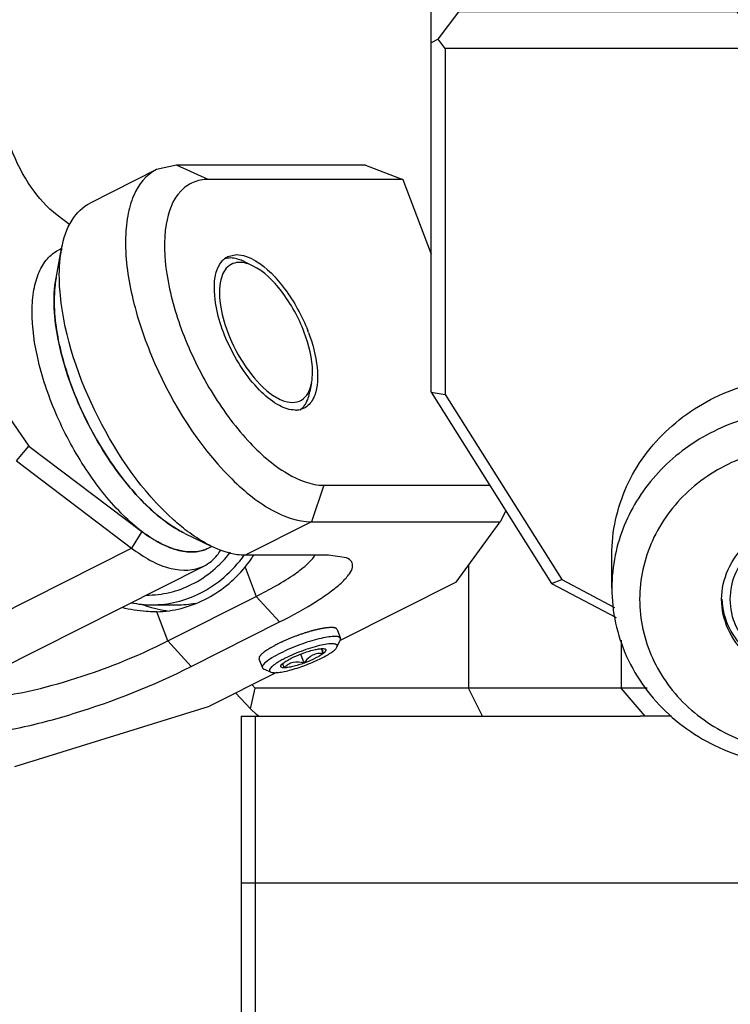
# Model space of a CAD drawing. Header units: millimetres. Extents: x -491 to 2059, y -393 to 795.
# Tile 11 of 256: x -320.6 to -318.05, y -103.45 to -99.91. Entities that reach past the tile are written whole.
import ezdxf

# ---------------------------------------------------------------- set-up
doc = ezdxf.new("R2010")
doc.units = ezdxf.units.MM
doc.header["$LTSCALE"] = 462.55
doc.layers.get('0').update_dxf_attribs({"linetype": 'CONTINUOUS'})
for name, color, linetype in [('2ND_ARM_V2_PITCH_ABL378', 7, 'CONTINUOUS'), ('2ND_ARM_V2_PITCH_ABL390', 7, 'CONTINUOUS'), ('A2300201_ABL322', 7, 'CONTINUOUS'), ('A2300201_ABL339', 7, 'CONTINUOUS'), ('A2400201_ABL358', 7, 'CONTINUOUS'), ('A2410102_ABL383', 7, 'CONTINUOUS'), ('FWSRM-D10-V4-E2-T2_5_PBL397', 7, 'CONTINUOUS'), ('M2300101_PBL381', 7, 'CONTINUOUS'), ('M2300101_PBL391', 7, 'CONTINUOUS'), ('M2300201_PBL377', 7, 'CONTINUOUS'), ('M2300201_PBL382', 7, 'CONTINUOUS'), ('M2300602_PBL408', 7, 'CONTINUOUS'), ('M2300602_PBL794', 7, 'CONTINUOUS'), ('M2410102_PBL384', 7, 'CONTINUOUS'), ('M2420202_PBL368', 7, 'CONTINUOUS'), ('M2420301_PBL392', 7, 'CONTINUOUS'), ('SSHH-ST-M3-5_203_PBL380', 7, 'CONTINUOUS'), ('WFM_0608_06_2_PBL422', 7, 'CONTINUOUS'), ('왼쪽_14_VBL319', 7, 'CONTINUOUS')]:
    doc.layers.add(name, color=color, linetype=linetype)

# ---------------------------------------------------------------- blocks, each defined once
blk = doc.blocks.new('M2300201_PBL377', base_point=(1696.631, 2916.29))
at = {"layer": 'M2300201_PBL377', "color": 7}
for p, q in [((1704.082, 2918.871), (1703.624, 2919.217)), ((1697.996, 2917.573), (1702.612, 2910.911)), ((1702.158, 2910.376), (1702.612, 2910.911)), ((1702.612, 2910.911), (1706.674, 2907.84)), ((1702.158, 2910.376), (1706.302, 2907.244)), ((1700.172, 2902.198), (1708.903, 2906.598))]:
    blk.add_line(p, q, dxfattribs=at)
at = {"layer": 'M2300201_PBL377', "color": 2}
for p in [(1706.674, 2907.84), (1697.571, 2902.844)]:
    blk.add_line(p, (1706.302, 2907.244), dxfattribs=at)
at = {"layer": 'M2300201_PBL377', "color": 7}
for centre, radius, start, end in [((1710.053, 2912.31), 5.603, 232.9117, 233.6038), ((1708.783, 2910.133), 3.076, 247.2109, 248.149)]:
    blk.add_arc(centre, radius, start, end, dxfattribs=at)
for points, knots in [([(1703.624, 2919.217), (1703.26, 2919.492), (1702.612, 2920.245), (1702.157, 2921.114), (1701.974, 2921.598)], [0, 0, 0, 0, 0.468815, 1, 1, 1, 1]), ([(1706.728, 2907.8), (1706.8, 2907.747), (1707.073, 2907.556), (1707.367, 2907.391), (1707.592, 2907.297)], [0, 0, 0, 0, 0.267628, 1, 1, 1, 1]), ([(1706.302, 2907.244), (1706.728, 2906.922), (1707.533, 2906.42), (1708.551, 2906.421), (1708.903, 2906.598)], [0, 0, 0, 0, 0.575117, 1, 1, 1, 1]), ([(1707.638, 2907.278), (1707.708, 2907.249), (1707.97, 2907.156), (1708.249, 2907.104), (1708.452, 2907.104)], [0, 0, 0, 0, 0.270995, 1, 1, 1, 1]), ([(1708.903, 2906.598), (1709.086, 2906.69), (1709.307, 2906.877), (1709.468, 2907.105), (1709.507, 2907.168)], [0, 0, 0, 0, 0.735377, 1, 1, 1, 1])]:
    blk.add_open_spline(points, degree=3, knots=knots, dxfattribs=at)
blk.add_open_spline([(1708.452, 2907.104), (1708.667, 2907.104), (1708.888, 2907.15), (1709.079, 2907.247)], degree=3, dxfattribs=at)
blk = doc.blocks.new('WFM_0608_06_2_PBL422', base_point=(1705.955, 2912.56))
at = {"layer": 'WFM_0608_06_2_PBL422', "color": 7}
for p, q in [((1703.785, 2918.016), (1703.674, 2917.961)), ((1709.185, 2907.3), (1709.074, 2907.245))]:
    blk.add_line(p, q, dxfattribs=at)
blk.add_arc((1707.146, 2916.293), 3.619, 169.3465, 170.3014, dxfattribs=at)
for points, knots in [([(1708.453, 2907.104), (1708.033, 2907.104), (1707.359, 2907.357), (1706.553, 2907.91), (1705.637, 2908.743), (1704.589, 2910.085), (1703.585, 2911.935), (1702.915, 2913.861), (1702.681, 2915.423), (1702.762, 2916.506), (1702.939, 2917.15), (1703.236, 2917.654), (1703.523, 2917.885), (1703.674, 2917.961)], [0, 0, 0, 0, 0.092907, 0.151255, 0.217087, 0.36602, 0.526236, 0.681274, 0.815862, 0.87227, 0.920814, 0.962499, 1, 1, 1, 1]), ([(1703.579, 2916.903), (1703.563, 2916.811), (1703.51, 2916.409), (1703.512, 2916.002), (1703.535, 2915.691)], [0, 0, 0, 0, 0.231173, 1, 1, 1, 1]), ([(1703.535, 2915.691), (1703.582, 2915.044), (1703.868, 2913.689), (1704.66, 2911.739), (1705.756, 2909.943), (1706.675, 2908.906), (1707.167, 2908.483)], [0, 0, 0, 0, 0.236311, 0.499992, 0.763678, 1, 1, 1, 1]), ([(1707.167, 2908.483), (1707.246, 2908.415), (1707.548, 2908.168), (1707.874, 2907.95), (1708.127, 2907.818)], [0, 0, 0, 0, 0.268067, 1, 1, 1, 1]), ([(1709.074, 2907.245), (1709.028, 2907.221), (1708.831, 2907.137), (1708.614, 2907.104), (1708.453, 2907.104)], [0, 0, 0, 0, 0.243734, 1, 1, 1, 1])]:
    blk.add_open_spline(points, degree=3, knots=knots, dxfattribs=at)
blk = doc.blocks.new('A2300201_ABL322', base_point=(1631.376, 3093.435))
at = {"layer": 'M2300201_PBL377'}
blk.add_blockref('M2300201_PBL377', (1696.631, 2916.29), dxfattribs=at)
at = {"layer": 'WFM_0608_06_2_PBL422'}
blk.add_blockref('WFM_0608_06_2_PBL422', (1705.955, 2912.56), dxfattribs=at)
blk = doc.blocks.new('M2300201_PBL382', base_point=(1727.024, 2917.64))
at = {"layer": 'M2300201_PBL382', "color": 7}
for p, q in [((1718.074, 2930.533), (1717.324, 2930.145)), ((1718.074, 2930.533), (1718.309, 2930.533)), ((1718.074, 2926.533), (1718.074, 2930.533)), ((1727.839, 2930.533), (1728.074, 2930.533)), ((1728.074, 2930.533), (1728.824, 2930.145)), ((1728.074, 2926.533), (1728.074, 2930.533)), ((1717.074, 2929.816), (1717.324, 2930.145)), ((1728.824, 2930.145), (1729.074, 2929.816)), ((1717.074, 2912.849), (1717.074, 2929.816)), ((1729.074, 2916.998), (1729.074, 2929.816)), ((1718.222, 2929.017), (1718.225, 2929.021)), ((1718.233, 2929.016), (1718.234, 2929.02)), ((1727.913, 2929.02), (1727.915, 2929.016)), ((1727.922, 2929.021), (1727.925, 2929.017)), ((1717.324, 2925.545), (1718.074, 2926.533)), ((1728.074, 2926.533), (1718.074, 2926.533)), ((1728.074, 2926.533), (1728.824, 2925.545)), ((1717.324, 2925.545), (1717.074, 2925.416)), ((1717.574, 2925.216), (1717.324, 2925.545)), ((1728.824, 2925.545), (1728.574, 2925.216)), ((1729.074, 2925.416), (1728.824, 2925.545)), ((1728.574, 2925.216), (1717.574, 2925.216)), ((1717.574, 2925.216), (1717.574, 2912.772)), ((1728.574, 2916.798), (1728.574, 2925.216)), ((1730.324, 2919.413), (1733.824, 2917.561)), ((1733.339, 2913.418), (1730.324, 2915.013)), ((1731.961, 2913.418), (1730.074, 2914.417)), ((1717.074, 2912.849), (1717.574, 2912.772)), ((1717.074, 2912.849), (1721.404, 2905.976)), ((1717.574, 2912.772), (1721.77, 2906.111)), ((1721.404, 2905.976), (1721.77, 2906.111)), ((1721.404, 2905.976), (1723.725, 2904.747)), ((1721.77, 2906.111), (1723.674, 2905.103))]:
    blk.add_line(p, q, dxfattribs=at)
at = {"layer": 'M2300201_PBL382', "color": 2}
for p, q in [((1730.324, 2919.413), (1730.324, 2915.013)), ((1733.824, 2917.561), (1733.824, 2913.418)), ((1728.574, 2916.798), (1729.074, 2916.998)), ((1730.074, 2914.417), (1730.324, 2915.013))]:
    blk.add_line(p, q, dxfattribs=at)
at = {"layer": 'M2300201_PBL382', "color": 7}
for centre, radius, start, end in [((1719.263, 2928.368), 1.226, 145.9909, 147.8177), ((1719.294, 2928.348), 1.263, 145.5712, 145.9974), ((1719.345, 2928.311), 1.326, 142.7197, 145.5513), ((1726.802, 2928.311), 1.326, 34.4487, 37.2804), ((1726.854, 2928.348), 1.263, 34.0026, 34.4288), ((1726.885, 2928.368), 1.226, 32.1823, 34.0091), ((1720.164, 2929.592), 2.502, 230.563, 235.057), ((1720.341, 2929.838), 2.805, 234.985, 235.6471), ((1725.806, 2929.838), 2.805, 304.3529, 305.0151), ((1725.983, 2929.592), 2.502, 304.9431, 309.4371), ((1730.769, 2911.784), 6.535, 50.4288, 62.1363)]:
    blk.add_arc(centre, radius, start, end, dxfattribs=at)
for points in [[(1718.074, 2928.533), (1718.074, 2928.701), (1718.133, 2928.874), (1718.222, 2929.017)], [(1727.925, 2929.017), (1728.014, 2928.874), (1728.074, 2928.701), (1728.074, 2928.533)], [(1718.274, 2928.349), (1718.274, 2928.442), (1718.291, 2928.537), (1718.323, 2928.624)], [(1727.824, 2928.624), (1727.856, 2928.537), (1727.874, 2928.442), (1727.874, 2928.349)], [(1718.106, 2928.306), (1718.085, 2928.379), (1718.074, 2928.456), (1718.074, 2928.533)], [(1718.308, 2927.928), (1718.219, 2928.04), (1718.145, 2928.168), (1718.106, 2928.306)], [(1718.323, 2928.074), (1718.291, 2928.162), (1718.274, 2928.256), (1718.274, 2928.349)], [(1727.874, 2928.349), (1727.874, 2928.256), (1727.856, 2928.162), (1727.824, 2928.074)], [(1728.041, 2928.306), (1728.002, 2928.168), (1727.928, 2928.04), (1727.839, 2927.928)], [(1728.074, 2928.533), (1728.074, 2928.456), (1728.062, 2928.379), (1728.041, 2928.306)], [(1718.575, 2927.66), (1718.478, 2927.74), (1718.386, 2927.829), (1718.308, 2927.928)], [(1727.839, 2927.928), (1727.761, 2927.829), (1727.67, 2927.74), (1727.572, 2927.66)]]:
    blk.add_open_spline(points, degree=3, dxfattribs=at)
for points, knots in [([(1718.57, 2927.685), (1718.542, 2927.715), (1718.442, 2927.833), (1718.361, 2927.968), (1718.323, 2928.074)], [0, 0, 0, 0, 0.26994, 1, 1, 1, 1]), ([(1727.824, 2928.074), (1727.786, 2927.968), (1727.705, 2927.833), (1727.605, 2927.715), (1727.577, 2927.685)], [0, 0, 0, 0, 0.730061, 1, 1, 1, 1]), ([(1723.074, 2926.533), (1722.24, 2926.533), (1720.755, 2926.676), (1719.299, 2927.153), (1718.758, 2927.523)], [0, 0, 0, 0, 0.559867, 1, 1, 1, 1]), ([(1727.389, 2927.523), (1726.848, 2927.153), (1725.393, 2926.676), (1723.908, 2926.533), (1723.074, 2926.533)], [0, 0, 0, 0, 0.440133, 1, 1, 1, 1]), ([(1729.074, 2921.398), (1729.074, 2921), (1729.319, 2920.174), (1729.958, 2919.607), (1730.324, 2919.413)], [0, 0, 0, 0, 0.490215, 1, 1, 1, 1]), ([(1730.324, 2915.013), (1729.958, 2915.207), (1729.319, 2915.774), (1729.074, 2916.6), (1729.074, 2916.998)], [0, 0, 0, 0, 0.509785, 1, 1, 1, 1]), ([(1730.074, 2914.417), (1729.635, 2914.649), (1728.868, 2915.329), (1728.574, 2916.32), (1728.574, 2916.798)], [0, 0, 0, 0, 0.509785, 1, 1, 1, 1]), ([(1734.932, 2916.822), (1735.453, 2916.39), (1736.352, 2915.365), (1736.848, 2914.091), (1736.973, 2913.444)], [0, 0, 0, 0, 0.506273, 1, 1, 1, 1])]:
    blk.add_open_spline(points, degree=3, knots=knots, dxfattribs=at)
blk = doc.blocks.new('A2300201_ABL339', base_point=(1727.023, 3094.927))
at = {"layer": 'M2300201_PBL382'}
blk.add_blockref('M2300201_PBL382', (1727.024, 2917.64), dxfattribs=at)
blk = doc.blocks.new('M2420202_PBL368', base_point=(1766.16, 2875.452))
at = {"layer": 'M2420202_PBL368', "color": 7}
for q in [(1822.073, 2895.202), (1710.246, 2883.142)]:
    blk.add_line((1710.246, 2895.202), q, dxfattribs=at)
at = {"layer": 'M2420202_PBL368', "color": 2}
blk.add_line((1710.746, 2895.202), (1710.746, 2883.325), dxfattribs=at)
blk = doc.blocks.new('M2410102_PBL384', base_point=(1776.573, 2909.202))
at = {"layer": 'M2410102_PBL384', "color": 2}
for p, q in [((1718.418, 2906.631), (1718.418, 2902.202)), ((1723.909, 2903.927), (1723.909, 2902.202)), ((1718.918, 2901.202), (1718.418, 2902.202)), ((1724.775, 2901.202), (1723.909, 2902.202))]:
    blk.add_line(p, q, dxfattribs=at)
at = {"layer": 'M2410102_PBL384', "color": 7}
for p, q in [((1710.053, 2902.031), (1710.583, 2901.459)), ((1710.583, 2901.459), (1710.749, 2902.202)), ((1710.635, 2902.325), (1710.749, 2902.202)), ((1724.84, 2902.202), (1710.749, 2902.202)), ((1710.8, 2901.261), (1710.583, 2901.459)), ((1710.864, 2901.202), (1710.8, 2901.261)), ((1725.714, 2901.202), (1724.594, 2901.202))]:
    blk.add_line(p, q, dxfattribs=at)
blk = doc.blocks.new('A2410102_ABL383', base_point=(1776.573, 2909.202))
at = {"layer": 'M2410102_PBL384'}
blk.add_blockref('M2410102_PBL384', (1776.573, 2909.202), dxfattribs=at)
blk = doc.blocks.new('M2420301_PBL392', base_point=(1766.16, 2898.202))
at = {"layer": 'M2420301_PBL392', "color": 7}
for p, q in [((1710.246, 2901.202), (1724.594, 2901.202)), ((1710.246, 2901.202), (1710.246, 2895.202)), ((1710.246, 2895.202), (1822.073, 2895.202))]:
    blk.add_line(p, q, dxfattribs=at)
at = {"layer": 'M2420301_PBL392', "color": 2}
blk.add_line((1710.746, 2901.202), (1710.746, 2895.202), dxfattribs=at)
blk = doc.blocks.new('A2400201_ABL358', base_point=(1775.977, 2871.702))
at = {"layer": 'A2410102_ABL383'}
blk.add_blockref('A2410102_ABL383', (1776.573, 2909.202), dxfattribs=at)
at = {"layer": 'M2420202_PBL368'}
blk.add_blockref('M2420202_PBL368', (1766.16, 2875.452), dxfattribs=at)
at = {"layer": 'M2420301_PBL392'}
blk.add_blockref('M2420301_PBL392', (1766.16, 2898.202), dxfattribs=at)
blk = doc.blocks.new('SSHH-ST-M3-5_203_PBL380', base_point=(1712.349, 2903.54))
at = {"layer": 'SSHH-ST-M3-5_203_PBL380', "color": 7}
for p, q in [((1713.69, 2904.317), (1713.811, 2903.997)), ((1713.687, 2903.683), (1713.803, 2903.928)), ((1713.196, 2903.456), (1713.131, 2903.627)), ((1710.884, 2903.257), (1711.005, 2902.936)), ((1712.509, 2903.11), (1712.386, 2903.433)), ((1711.306, 2902.783), (1711.056, 2902.89))]:
    blk.add_line(p, q, dxfattribs=at)
for centre, radius, start, end in [((1711.77, 2902.39), 0.985, 130.4045, 131.4455), ((1712.175, 2902.583), 0.671, 128.3411, 130.4073)]:
    blk.add_arc(centre, radius, start, end, dxfattribs=at)
for points, knots in [([(1713.811, 2903.997), (1713.8, 2904.025), (1713.743, 2904.054), (1713.662, 2904.065), (1713.527, 2904.068), (1713.317, 2904.042), (1713.024, 2903.98), (1712.691, 2903.885), (1712.339, 2903.764), (1711.991, 2903.625), (1711.766, 2903.52), (1711.658, 2903.466)], [0, 0, 0, 0, 0.039948, 0.071182, 0.111083, 0.216043, 0.350204, 0.505683, 0.672841, 0.841148, 1, 1, 1, 1]), ([(1713.687, 2903.683), (1713.693, 2903.696), (1713.702, 2903.724), (1713.684, 2903.766), (1713.639, 2903.789), (1713.542, 2903.808), (1713.369, 2903.798), (1713.115, 2903.753), (1712.81, 2903.673), (1712.478, 2903.564), (1712.146, 2903.434), (1711.93, 2903.335), (1711.827, 2903.283)], [0, 0, 0, 0, 0.021635, 0.039714, 0.062006, 0.093069, 0.185321, 0.315185, 0.474016, 0.650063, 0.829959, 1, 1, 1, 1]), ([(1713.803, 2903.928), (1713.806, 2903.934), (1713.815, 2903.956), (1713.817, 2903.981), (1713.811, 2903.997)], [0, 0, 0, 0, 0.293319, 1, 1, 1, 1]), ([(1711.658, 2903.466), (1711.554, 2903.414), (1711.372, 2903.315), (1711.2, 2903.198), (1711.131, 2903.14)], [0, 0, 0, 0, 0.565231, 1, 1, 1, 1]), ([(1712.044, 2903.283), (1712.075, 2903.298), (1712.207, 2903.362), (1712.342, 2903.418), (1712.446, 2903.456)], [0, 0, 0, 0, 0.237167, 1, 1, 1, 1]), ([(1712.446, 2903.456), (1712.58, 2903.506), (1712.773, 2903.567), (1713.015, 2903.618), (1713.119, 2903.629), (1713.165, 2903.629)], [0, 0, 0, 0, 0.578669, 0.816641, 1, 1, 1, 1]), ([(1713.196, 2903.456), (1713.131, 2903.46), (1712.999, 2903.458), (1712.871, 2903.419), (1712.812, 2903.389)], [0, 0, 0, 0, 0.497564, 1, 1, 1, 1]), ([(1713.196, 2903.456), (1713.157, 2903.425), (1713.064, 2903.364), (1712.966, 2903.311), (1712.91, 2903.283)], [0, 0, 0, 0, 0.443391, 1, 1, 1, 1]), ([(1713.127, 2903.283), (1713.198, 2903.319), (1713.327, 2903.388), (1713.494, 2903.493), (1713.613, 2903.587), (1713.672, 2903.652), (1713.687, 2903.683)], [0, 0, 0, 0, 0.342576, 0.62993, 0.850719, 1, 1, 1, 1]), ([(1713.144, 2903.63), (1713.147, 2903.619), (1713.163, 2903.561), (1713.181, 2903.503), (1713.196, 2903.456)], [0, 0, 0, 0, 0.184673, 1, 1, 1, 1]), ([(1713.165, 2903.629), (1713.174, 2903.629), (1713.206, 2903.628), (1713.238, 2903.624), (1713.258, 2903.616)], [0, 0, 0, 0, 0.304048, 1, 1, 1, 1]), ([(1713.258, 2903.616), (1713.269, 2903.611), (1713.293, 2903.595), (1713.289, 2903.558), (1713.273, 2903.532), (1713.245, 2903.497), (1713.217, 2903.473), (1713.196, 2903.456)], [0, 0, 0, 0, 0.180477, 0.351741, 0.469745, 0.616321, 1, 1, 1, 1]), ([(1711.118, 2903.128), (1711.097, 2903.11), (1711.062, 2903.076), (1711.014, 2903.017), (1710.995, 2902.962), (1711.005, 2902.936)], [0, 0, 0, 0, 0.355027, 0.634348, 1, 1, 1, 1]), ([(1711.827, 2903.283), (1711.774, 2903.256), (1711.675, 2903.204), (1711.54, 2903.124), (1711.428, 2903.048), (1711.343, 2902.978), (1711.286, 2902.917), (1711.258, 2902.867), (1711.257, 2902.833), (1711.269, 2902.803), (1711.291, 2902.79), (1711.306, 2902.783)], [0, 0, 0, 0, 0.218026, 0.4124, 0.578713, 0.71366, 0.815691, 0.886827, 0.914234, 0.939905, 1, 1, 1, 1]), ([(1711.306, 2902.783), (1711.34, 2902.769), (1711.434, 2902.759), (1711.597, 2902.77), (1711.807, 2902.807), (1712.15, 2902.891), (1712.599, 2903.042), (1712.955, 2903.196), (1713.127, 2903.283)], [0, 0, 0, 0, 0.057861, 0.144544, 0.257673, 0.392164, 0.697708, 1, 1, 1, 1]), ([(1711.672, 2903.016), (1711.675, 2903.022), (1711.693, 2903.052), (1711.719, 2903.076), (1711.74, 2903.094)], [0, 0, 0, 0, 0.194927, 1, 1, 1, 1]), ([(1711.79, 2902.937), (1711.785, 2902.952), (1711.768, 2903.005), (1711.752, 2903.058), (1711.742, 2903.096)], [0, 0, 0, 0, 0.294907, 1, 1, 1, 1]), ([(1711.759, 2903.11), (1711.797, 2903.14), (1711.891, 2903.202), (1711.989, 2903.255), (1712.044, 2903.283)], [0, 0, 0, 0, 0.443391, 1, 1, 1, 1]), ([(1712.509, 2903.11), (1712.38, 2903.143), (1712.172, 2903.169), (1711.931, 2903.063), (1711.834, 2902.981), (1711.79, 2902.937)], [0, 0, 0, 0, 0.51507, 0.758673, 1, 1, 1, 1]), ([(1712.509, 2903.11), (1712.374, 2903.06), (1712.181, 2902.998), (1711.939, 2902.948), (1711.835, 2902.937), (1711.79, 2902.937)], [0, 0, 0, 0, 0.578669, 0.816641, 1, 1, 1, 1]), ([(1712.812, 2903.389), (1712.782, 2903.374), (1712.664, 2903.301), (1712.57, 2903.194), (1712.509, 2903.11)], [0, 0, 0, 0, 0.244215, 1, 1, 1, 1]), ([(1712.91, 2903.283), (1712.879, 2903.267), (1712.748, 2903.204), (1712.613, 2903.148), (1712.509, 2903.11)], [0, 0, 0, 0, 0.237167, 1, 1, 1, 1]), ([(1711.005, 2902.936), (1711.007, 2902.931), (1711.018, 2902.91), (1711.039, 2902.897), (1711.056, 2902.89)], [0, 0, 0, 0, 0.221672, 1, 1, 1, 1]), ([(1711.79, 2902.937), (1711.768, 2902.937), (1711.732, 2902.939), (1711.686, 2902.951), (1711.66, 2902.982), (1711.667, 2903.006), (1711.672, 2903.016)], [0, 0, 0, 0, 0.36927, 0.624436, 0.801719, 1, 1, 1, 1])]:
    blk.add_open_spline(points, degree=3, knots=knots, dxfattribs=at)
blk = doc.blocks.new('M2300101_PBL381', base_point=(1704.096, 2910.203))
at = {"layer": 'M2300101_PBL381', "color": 7}
for p, q in [((1707.193, 2920.854), (1704.811, 2919.654)), ((1707.918, 2921.018), (1707.193, 2920.854)), ((1714.711, 2921.018), (1707.918, 2921.018)), ((1714.711, 2921.018), (1716.058, 2920.502)), ((1716.058, 2920.502), (1709.058, 2920.502)), ((1716.058, 2920.502), (1717.074, 2917.815)), ((1703.588, 2916.956), (1703.786, 2918.014)), ((1709.764, 2917.726), (1710.08, 2917.798)), ((1713.215, 2909.503), (1719.181, 2909.504)), ((1719.759, 2908.586), (1719.561, 2908.187)), ((1712.768, 2908.187), (1719.561, 2908.187)), ((1717.97, 2906.021), (1719.561, 2908.187)), ((1708.216, 2907.774), (1709.184, 2907.302)), ((1713.387, 2906.987), (1710.387, 2906.987)), ((1714.032, 2906.893), (1713.387, 2906.987)), ((1717.97, 2906.021), (1713.806, 2903.923)), ((1707.603, 2903.904), (1710.778, 2905.504)), ((1707.206, 2904.954), (1707.111, 2904.953)), ((1708.449, 2902.987), (1711.624, 2904.587)), ((1711.512, 2902.767), (1709.103, 2901.553)), ((1702.099, 2899.387), (1709.103, 2901.553))]:
    blk.add_line(p, q, dxfattribs=at)
at = {"layer": 'M2300101_PBL381', "color": 2}
for p, q in [((1709.058, 2920.502), (1707.918, 2921.018)), ((1713.215, 2909.503), (1712.768, 2908.187)), ((1712.768, 2908.187), (1710.387, 2906.987)), ((1710.381, 2906.554), (1710.778, 2905.504)), ((1710.778, 2905.504), (1711.624, 2904.587)), ((1707.603, 2903.904), (1707.206, 2904.954)), ((1707.603, 2903.904), (1708.449, 2902.987))]:
    blk.add_line(p, q, dxfattribs=at)
at = {"layer": 'M2300101_PBL381', "color": 7}
for centre, radius, start, end in [((1707.912, 2917.246), 4.197, 169.4479, 170.1671), ((1710.093, 2917.102), 0.707, 130.0013, 136.8773), ((1710.068, 2917.13), 0.669, 127.5105, 129.9518), ((1710.056, 2917.146), 0.65, 116.7267, 127.5177), ((1706.814, 2912.792), 6.251, 20.7055, 21.2697), ((1712.194, 2912.994), 0.786, 269.9676, 274.9499), ((1712.2, 2912.928), 0.72, 274.9198, 283.2872), ((1712.352, 2913.191), 6.7, 232.7399, 232.9129), ((1707.564, 2908.909), 3.671, 325.8069, 328.2664), ((1707.579, 2908.899), 3.654, 320.0708, 325.8082), ((1708.139, 2909.026), 4.076, 249.0137, 254.0405), ((1708.128, 2908.988), 4.037, 254.046, 257.0534), ((1708.119, 2908.949), 3.996, 257.0501, 263.2776)]:
    blk.add_arc(centre, radius, start, end, dxfattribs=at)
for points, knots in [([(1707.193, 2920.854), (1706.826, 2920.669), (1706.377, 2920.088), (1706.131, 2919.157), (1706.033, 2917.891), (1706.308, 2916.069), (1707.347, 2913.094), (1709.037, 2910.404), (1711.156, 2908.61), (1712.278, 2908.187), (1712.768, 2908.187)], [0, 0, 0, 0, 0.078184, 0.126861, 0.183428, 0.318383, 0.473848, 0.782626, 0.90683, 1, 1, 1, 1]), ([(1709.058, 2920.502), (1708.873, 2920.502), (1708.5, 2920.437), (1707.831, 2919.952), (1707.418, 2918.726), (1707.52, 2916.966), (1708.092, 2914.927), (1709.082, 2912.898), (1710.352, 2911.156), (1711.705, 2909.934), (1712.758, 2909.503), (1713.215, 2909.503)], [0, 0, 0, 0, 0.039228, 0.077648, 0.169596, 0.295643, 0.44961, 0.614935, 0.771911, 0.903088, 1, 1, 1, 1]), ([(1703.786, 2918.014), (1703.852, 2918.372), (1704.052, 2919.021), (1704.545, 2919.519), (1704.812, 2919.654)], [0, 0, 0, 0, 0.549289, 1, 1, 1, 1]), ([(1703.741, 2916.333), (1703.726, 2916.48), (1703.688, 2917.022), (1703.708, 2917.572), (1703.776, 2917.963)], [0, 0, 0, 0, 0.271151, 1, 1, 1, 1]), ([(1712.193, 2912.207), (1711.994, 2912.207), (1711.538, 2912.369), (1710.659, 2913.073), (1709.772, 2914.427), (1709.214, 2916.036), (1709.281, 2917.27), (1709.577, 2917.585)], [0, 0, 0, 0, 0.090615, 0.209963, 0.509315, 0.803672, 1, 1, 1, 1]), ([(1710.758, 2917.577), (1711.174, 2917.327), (1711.919, 2916.532), (1712.431, 2915.596), (1712.64, 2915.06)], [0, 0, 0, 0, 0.457252, 1, 1, 1, 1]), ([(1707.694, 2908.078), (1707.031, 2908.527), (1705.809, 2909.809), (1704.446, 2912.098), (1703.599, 2914.549), (1703.454, 2916.234), (1703.588, 2916.956)], [0, 0, 0, 0, 0.23677, 0.513662, 0.782947, 1, 1, 1, 1]), ([(1707.814, 2908.259), (1706.679, 2909.281), (1704.915, 2911.86), (1703.89, 2914.811), (1703.741, 2916.333)], [0, 0, 0, 0, 0.499855, 1, 1, 1, 1]), ([(1712.662, 2915.003), (1712.816, 2914.595), (1713.017, 2913.852), (1713.004, 2913.052), (1712.888, 2912.741)], [0, 0, 0, 0, 0.567479, 1, 1, 1, 1]), ([(1712.888, 2912.741), (1712.868, 2912.688), (1712.787, 2912.505), (1712.639, 2912.344), (1712.509, 2912.279)], [0, 0, 0, 0, 0.27839, 1, 1, 1, 1]), ([(1709.184, 2907.302), (1709.112, 2907.337), (1708.808, 2907.497), (1708.521, 2907.688), (1708.312, 2907.846)], [0, 0, 0, 0, 0.235218, 1, 1, 1, 1]), ([(1710.387, 2906.987), (1710.292, 2906.987), (1709.876, 2907.018), (1709.474, 2907.161), (1709.184, 2907.302)], [0, 0, 0, 0, 0.226401, 1, 1, 1, 1]), ([(1710.778, 2905.504), (1711.261, 2905.747), (1711.911, 2906.104), (1712.603, 2906.634), (1712.835, 2906.878), (1712.903, 2906.996)], [0, 0, 0, 0, 0.620768, 0.843875, 1, 1, 1, 1]), ([(1711.624, 2904.587), (1712.087, 2904.82), (1712.726, 2905.169), (1713.468, 2905.673), (1713.862, 2905.994), (1714.123, 2906.278), (1714.27, 2906.531), (1714.235, 2906.783), (1714.101, 2906.863), (1714.032, 2906.893)], [0, 0, 0, 0, 0.412777, 0.579255, 0.714319, 0.816487, 0.887693, 0.939837, 1, 1, 1, 1]), ([(1707.206, 2904.954), (1707.799, 2904.968), (1709.018, 2905.283), (1709.983, 2906.079), (1710.381, 2906.554)], [0, 0, 0, 0, 0.489033, 1, 1, 1, 1]), ([(1707.111, 2904.953), (1707.018, 2904.953), (1706.633, 2904.966), (1706.25, 2905.03), (1705.967, 2905.101)], [0, 0, 0, 0, 0.24207, 1, 1, 1, 1]), ([(1701.134, 2901.904), (1701.557, 2901.904), (1702.551, 2902.062), (1704.74, 2902.649), (1706.469, 2903.332), (1707.603, 2903.904)], [0, 0, 0, 0, 0.18634, 0.440048, 1, 1, 1, 1]), ([(1700.687, 2900.587), (1701.194, 2900.587), (1702.387, 2900.777), (1705.014, 2901.482), (1707.088, 2902.301), (1708.449, 2902.987)], [0, 0, 0, 0, 0.18634, 0.440048, 1, 1, 1, 1])]:
    blk.add_open_spline(points, degree=3, knots=knots, dxfattribs=at)
for points in [[(1710.08, 2917.798), (1710.189, 2917.798), (1710.299, 2917.776), (1710.402, 2917.743)], [(1710.402, 2917.743), (1710.527, 2917.702), (1710.646, 2917.644), (1710.758, 2917.577)], [(1712.509, 2912.279), (1712.464, 2912.256), (1712.415, 2912.239), (1712.365, 2912.227)], [(1708.216, 2907.774), (1708.035, 2907.862), (1707.861, 2907.965), (1707.694, 2908.078)], [(1708.296, 2907.858), (1708.13, 2907.985), (1707.97, 2908.119), (1707.814, 2908.259)]]:
    blk.add_open_spline(points, degree=3, dxfattribs=at)
at = {"layer": 'M2300101_PBL381', "color": 134}
for points, knots in [([(1713.477, 2904.387), (1713.454, 2904.385), (1713.418, 2904.383), (1713.371, 2904.38), (1713.341, 2904.378), (1713.317, 2904.376), (1713.303, 2904.375), (1713.288, 2904.372), (1713.273, 2904.37), (1713.246, 2904.365), (1713.209, 2904.359), (1713.164, 2904.352), (1713.119, 2904.344), (1713.083, 2904.338), (1713.048, 2904.33), (1713.015, 2904.322), (1712.972, 2904.312), (1712.922, 2904.3), (1712.88, 2904.29), (1712.85, 2904.283), (1712.833, 2904.279), (1712.814, 2904.273), (1712.791, 2904.267), (1712.753, 2904.256), (1712.706, 2904.242), (1712.631, 2904.22), (1712.557, 2904.199), (1712.48, 2904.172), (1712.403, 2904.146), (1712.336, 2904.123), (1712.279, 2904.104), (1712.24, 2904.089), (1712.172, 2904.063), (1712.074, 2904.025), (1711.977, 2903.987), (1711.904, 2903.955), (1711.849, 2903.931), (1711.794, 2903.908), (1711.749, 2903.888), (1711.712, 2903.872), (1711.679, 2903.855), (1711.619, 2903.826), (1711.56, 2903.797), (1711.509, 2903.771), (1711.483, 2903.759), (1711.458, 2903.746), (1711.43, 2903.73), (1711.394, 2903.71), (1711.351, 2903.686), (1711.315, 2903.666), (1711.286, 2903.649), (1711.268, 2903.639), (1711.253, 2903.631), (1711.241, 2903.623), (1711.221, 2903.61), (1711.191, 2903.59), (1711.156, 2903.567), (1711.127, 2903.547), (1711.104, 2903.532), (1711.089, 2903.522), (1711.077, 2903.514), (1711.07, 2903.507), (1711.055, 2903.495), (1711.035, 2903.478), (1711.01, 2903.457), (1710.99, 2903.44), (1710.976, 2903.428), (1710.968, 2903.421), (1710.963, 2903.417), (1710.958, 2903.413), (1710.956, 2903.41), (1710.952, 2903.405), (1710.944, 2903.395), (1710.933, 2903.38), (1710.919, 2903.362), (1710.908, 2903.347), (1710.9, 2903.336), (1710.896, 2903.331), (1710.891, 2903.324), (1710.891, 2903.319), (1710.89, 2903.31), (1710.888, 2903.298), (1710.886, 2903.28), (1710.885, 2903.266), (1710.884, 2903.257)], [0, 0, 0, 0, 0.03125, 0.046875, 0.0625, 0.070312, 0.078125, 0.082031, 0.085938, 0.09375, 0.109375, 0.125, 0.140625, 0.15625, 0.164062, 0.171875, 0.1875, 0.203125, 0.21875, 0.226562, 0.230469, 0.234375, 0.242188, 0.25, 0.265625, 0.28125, 0.3125, 0.328125, 0.34375, 0.375, 0.382812, 0.390625, 0.40625, 0.4375, 0.46875, 0.484375, 0.5, 0.515625, 0.53125, 0.539062, 0.546875, 0.5625, 0.59375, 0.601562, 0.609375, 0.617188, 0.625, 0.640625, 0.65625, 0.671875, 0.679688, 0.6875, 0.691406, 0.695312, 0.703125, 0.71875, 0.734375, 0.75, 0.757812, 0.765625, 0.769531, 0.773438, 0.78125, 0.796875, 0.8125, 0.828125, 0.835938, 0.839844, 0.84375, 0.845703, 0.847656, 0.851562, 0.859375, 0.875, 0.890625, 0.90625, 0.914062, 0.917969, 0.921875, 0.929688, 0.9375, 0.953125, 0.96875, 1, 1, 1, 1]), ([(1713.69, 2904.317), (1713.687, 2904.323), (1713.682, 2904.329), (1713.678, 2904.337), (1713.673, 2904.341), (1713.666, 2904.347), (1713.659, 2904.352), (1713.653, 2904.356), (1713.645, 2904.36), (1713.638, 2904.363), (1713.63, 2904.366), (1713.625, 2904.369), (1713.617, 2904.371), (1713.607, 2904.373), (1713.597, 2904.376), (1713.588, 2904.378), (1713.576, 2904.38), (1713.56, 2904.382), (1713.544, 2904.384), (1713.531, 2904.385), (1713.509, 2904.386), (1713.492, 2904.387), (1713.477, 2904.387)], [0, 0, 0, 0, 0.125, 0.15625, 0.1875, 0.25, 0.3125, 0.34375, 0.375, 0.4375, 0.46875, 0.5, 0.53125, 0.5625, 0.625, 0.65625, 0.6875, 0.75, 0.8125, 0.84375, 0.875, 1, 1, 1, 1])]:
    blk.add_open_spline(points, degree=3, knots=knots, dxfattribs=at)
blk = doc.blocks.new('FWSRM-D10-V4-E2-T2_5_PBL397', base_point=(1708.322, 2906.152))
at = {"layer": 'FWSRM-D10-V4-E2-T2_5_PBL397', "color": 7}
blk.add_line((1707.037, 2905.203), (1707.937, 2905.203), dxfattribs=at)
for centre, radius, start, end in [((1707.039, 2908.98), 3.777, 258.5676, 269.9732), ((1707.936, 2908.975), 3.772, 270.0195, 279.9835)]:
    blk.add_arc(centre, radius, start, end, dxfattribs=at)
for points, knots in [([(1708.473, 2905.941), (1708.74, 2906.075), (1709.251, 2906.415), (1709.674, 2906.858), (1709.863, 2907.102)], [0, 0, 0, 0, 0.492444, 1, 1, 1, 1]), ([(1708.769, 2905.62), (1709.078, 2905.776), (1709.667, 2906.174), (1710.145, 2906.7), (1710.355, 2906.99)], [0, 0, 0, 0, 0.491853, 1, 1, 1, 1]), ([(1706.834, 2905.553), (1707.115, 2905.55), (1707.683, 2905.615), (1708.219, 2905.813), (1708.473, 2905.941)], [0, 0, 0, 0, 0.49665, 1, 1, 1, 1]), ([(1707.037, 2905.203), (1707.334, 2905.203), (1707.934, 2905.274), (1708.5, 2905.485), (1708.769, 2905.62)], [0, 0, 0, 0, 0.496639, 1, 1, 1, 1])]:
    blk.add_open_spline(points, degree=3, knots=knots, dxfattribs=at)
blk = doc.blocks.new('M2300602_PBL408', base_point=(1711.135, 2914.949))
at = {"layer": 'M2300602_PBL408', "color": 7}
for p, q in [((1710.656, 2917.399), (1710.366, 2917.541)), ((1712.777, 2913.191), (1712.718, 2912.873))]:
    blk.add_line(p, q, dxfattribs=at)
for centre, radius, start, end in [((1710.143, 2916.465), 1.061, 73.8858, 78.1924), ((1711.848, 2913.273), 0.921, 330.5129, 334.6506)]:
    blk.add_arc(centre, radius, start, end, dxfattribs=at)
for points in [[(1709.749, 2917.672), (1709.711, 2917.668), (1709.673, 2917.66), (1709.636, 2917.65)], [(1710.656, 2917.399), (1710.586, 2917.433), (1710.513, 2917.463), (1710.437, 2917.485)], [(1712.68, 2912.879), (1712.727, 2912.977), (1712.757, 2913.084), (1712.777, 2913.191)], [(1712.37, 2912.221), (1712.406, 2912.248), (1712.438, 2912.278), (1712.468, 2912.31)]]:
    blk.add_open_spline(points, degree=3, dxfattribs=at)
for points, knots in [([(1710.366, 2917.541), (1710.312, 2917.567), (1710.118, 2917.65), (1709.9, 2917.69), (1709.749, 2917.672)], [0, 0, 0, 0, 0.281857, 1, 1, 1, 1]), ([(1710.36, 2917.504), (1710.181, 2917.541), (1709.738, 2917.482), (1709.433, 2916.806), (1709.466, 2915.963), (1709.635, 2915.336), (1709.762, 2915.003)], [0, 0, 0, 0, 0.178301, 0.374551, 0.651872, 1, 1, 1, 1]), ([(1712.512, 2915.003), (1712.312, 2915.531), (1711.816, 2916.434), (1711.07, 2917.198), (1710.656, 2917.399)], [0, 0, 0, 0, 0.550978, 1, 1, 1, 1]), ([(1709.762, 2915.003), (1709.929, 2914.559), (1710.347, 2913.762), (1711.049, 2912.944), (1711.661, 2912.561), (1712.066, 2912.451), (1712.435, 2912.539), (1712.593, 2912.72), (1712.649, 2912.82)], [0, 0, 0, 0, 0.334686, 0.629995, 0.746531, 0.840055, 0.918754, 1, 1, 1, 1]), ([(1712.777, 2913.191), (1712.801, 2913.317), (1712.842, 2913.934), (1712.683, 2914.548), (1712.512, 2915.003)], [0, 0, 0, 0, 0.209607, 1, 1, 1, 1]), ([(1712.468, 2912.31), (1712.499, 2912.345), (1712.624, 2912.511), (1712.689, 2912.715), (1712.718, 2912.873)], [0, 0, 0, 0, 0.224013, 1, 1, 1, 1])]:
    blk.add_open_spline(points, degree=3, knots=knots, dxfattribs=at)
blk = doc.blocks.new('2ND_ARM_V2_PITCH_ABL378', base_point=(1723.738, 2910.014))
at = {"layer": 'FWSRM-D10-V4-E2-T2_5_PBL397'}
blk.add_blockref('FWSRM-D10-V4-E2-T2_5_PBL397', (1708.322, 2906.152), dxfattribs=at)
at = {"layer": 'M2300101_PBL381'}
blk.add_blockref('M2300101_PBL381', (1704.096, 2910.203), dxfattribs=at)
at = {"layer": 'M2300602_PBL408'}
blk.add_blockref('M2300602_PBL408', (1711.135, 2914.949), dxfattribs=at)
at = {"layer": 'SSHH-ST-M3-5_203_PBL380'}
blk.add_blockref('SSHH-ST-M3-5_203_PBL380', (1712.349, 2903.54), dxfattribs=at)
blk = doc.blocks.new('M2300101_PBL391', base_point=(1737.073, 2910.202))
at = {"layer": 'M2300101_PBL391', "color": 7}
blk.add_line((1723.573, 2905.802), (1723.573, 2907.002), dxfattribs=at)
blk.add_arc((1729.492, 2905.799), 5.918, 168.4271, 179.969, dxfattribs=at)
for points, knots in [([(1723.573, 2907.002), (1723.573, 2907.839), (1723.949, 2909.553), (1725.525, 2911.682), (1727.844, 2913.089), (1729.653, 2913.416), (1730.56, 2913.418)], [0, 0, 0, 0, 0.239871, 0.485789, 0.740006, 1, 1, 1, 1]), ([(1730.573, 2912.218), (1729.771, 2912.218), (1728.169, 2911.965), (1726.042, 2910.859), (1724.436, 2909.151), (1723.843, 2907.717), (1723.694, 2906.986)], [0, 0, 0, 0, 0.258649, 0.512703, 0.759628, 1, 1, 1, 1]), ([(1730.573, 2910.901), (1729.795, 2910.901), (1728.242, 2910.623), (1726.251, 2909.419), (1724.896, 2907.589), (1724.414, 2905.402), (1724.896, 2903.215), (1726.251, 2901.386), (1728.242, 2900.182), (1729.795, 2899.903), (1730.573, 2899.903)], [0, 0, 0, 0, 0.129995, 0.257109, 0.380069, 0.5, 0.619931, 0.742891, 0.870005, 1, 1, 1, 1]), ([(1727.523, 2905.402), (1727.523, 2905.767), (1727.689, 2906.515), (1728.6, 2907.758), (1729.805, 2908.197), (1730.573, 2908.197)], [0, 0, 0, 0, 0.241975, 0.490071, 1, 1, 1, 1]), ([(1723.573, 2905.802), (1723.573, 2904.965), (1723.95, 2903.248), (1725.53, 2901.117), (1727.853, 2899.711), (1729.666, 2899.387), (1730.573, 2899.387)], [0, 0, 0, 0, 0.239861, 0.485781, 0.740009, 1, 1, 1, 1]), ([(1730.573, 2902.607), (1729.805, 2902.607), (1728.6, 2903.046), (1727.689, 2904.289), (1727.523, 2905.037), (1727.523, 2905.402)], [0, 0, 0, 0, 0.509929, 0.758025, 1, 1, 1, 1])]:
    blk.add_open_spline(points, degree=3, knots=knots, dxfattribs=at)
blk = doc.blocks.new('M2300602_PBL794', base_point=(1730.573, 2905.325))
at = {"layer": 'M2300602_PBL794', "color": 7}
for points, knots in [([(1733.323, 2905.402), (1733.323, 2905.731), (1733.175, 2906.406), (1732.348, 2907.526), (1730.573, 2908.189), (1728.799, 2907.526), (1727.972, 2906.406), (1727.823, 2905.731), (1727.823, 2905.402)], [0, 0, 0, 0, 0.121002, 0.24503, 0.5, 0.75497, 0.878998, 1, 1, 1, 1]), ([(1727.526, 2905.406), (1727.543, 2905.05), (1727.732, 2904.329), (1728.657, 2903.143), (1730.573, 2902.447), (1732.49, 2903.143), (1733.415, 2904.329), (1733.604, 2905.05), (1733.621, 2905.406)], [0, 0, 0, 0, 0.121013, 0.245081, 0.5, 0.754919, 0.878987, 1, 1, 1, 1]), ([(1727.823, 2905.402), (1727.823, 2905.073), (1727.972, 2904.399), (1728.799, 2903.278), (1730.573, 2902.615), (1732.348, 2903.278), (1733.175, 2904.399), (1733.323, 2905.073), (1733.323, 2905.402)], [0, 0, 0, 0, 0.121002, 0.24503, 0.5, 0.75497, 0.878998, 1, 1, 1, 1])]:
    blk.add_open_spline(points, degree=3, knots=knots, dxfattribs=at)
blk = doc.blocks.new('2ND_ARM_V2_PITCH_ABL390', base_point=(1776.573, 2910.013))
at = {"layer": 'M2300101_PBL391'}
blk.add_blockref('M2300101_PBL391', (1737.073, 2910.202), dxfattribs=at)
at = {"layer": 'M2300602_PBL794'}
blk.add_blockref('M2300602_PBL794', (1730.573, 2905.325), dxfattribs=at)
blk = doc.blocks.new('왼쪽_14_VBL319', base_point=(1776.573, 3006.638))
at = {"layer": '2ND_ARM_V2_PITCH_ABL378'}
blk.add_blockref('2ND_ARM_V2_PITCH_ABL378', (1723.738, 2910.014), dxfattribs=at)
at = {"layer": '2ND_ARM_V2_PITCH_ABL390'}
blk.add_blockref('2ND_ARM_V2_PITCH_ABL390', (1776.573, 2910.013), dxfattribs=at)
at = {"layer": 'A2300201_ABL322'}
blk.add_blockref('A2300201_ABL322', (1631.376, 3093.435), dxfattribs=at)
at = {"layer": 'A2300201_ABL339'}
blk.add_blockref('A2300201_ABL339', (1727.023, 3094.927), dxfattribs=at)
at = {"layer": 'A2400201_ABL358'}
blk.add_blockref('A2400201_ABL358', (1775.977, 2871.702), dxfattribs=at)
blk = doc.blocks.new('W1')
at = {"layer": '왼쪽_14_VBL319'}
blk.add_blockref('왼쪽_14_VBL319', (1776.5735, 3006.6379), dxfattribs=at)

msp = doc.modelspace()

# ---------------------------------------------------------------- block references
at = {"xscale": 0.1, "yscale": 0.1, "zscale": 0.1}
msp.add_blockref('W1', (-490.8323, -392.5342), dxfattribs=at)

doc.saveas('drawing.dxf')
